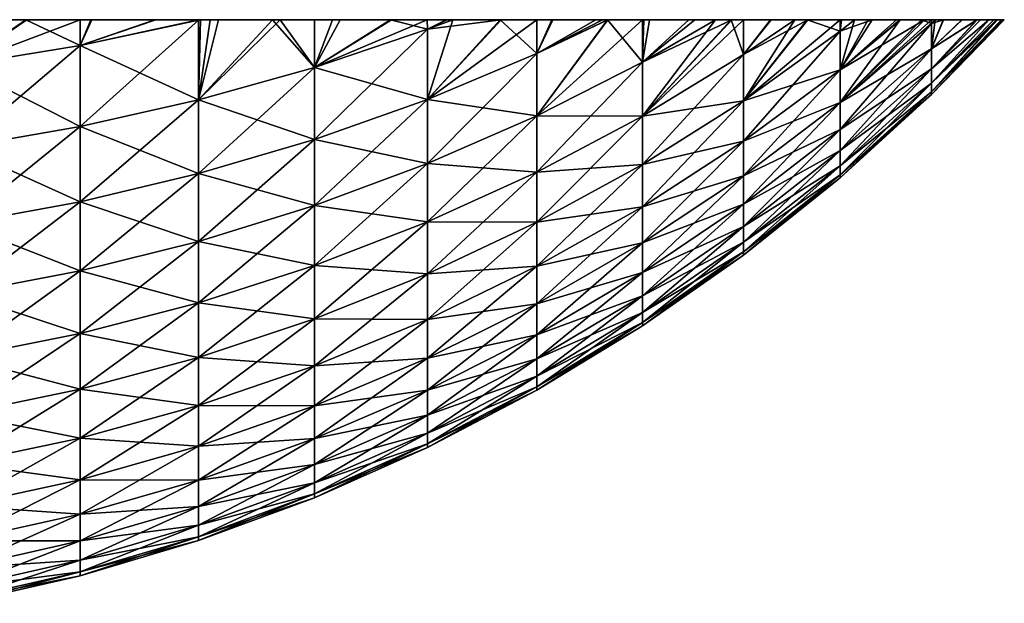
# Model space of a CAD drawing. Header units: inches. Extents: x 5 to 325, y 0 to 462.
# Tile 61 of 63: x 181 to 217, y 405 to 427. Entities that reach past the tile are written whole.
import ezdxf

# ---------------------------------------------------------------- set-up
doc = ezdxf.new("R2010")
doc.units = ezdxf.units.IN
doc.header["$MEASUREMENT"] = 0
doc.layers.get('0').update_dxf_attribs({"true_color": 0x99e4b8})

msp = doc.modelspace()

# ---------------------------------------------------------------- meshes
at = {"color": 183, "true_color": 0x8c58e1}
mesh = msp.add_polyface(dxfattribs=at)
corners = [(155.551, 424.786, 222.259), (153.521, 427, 224.025), (151.019, 425.311, 221.745), (160.12, 424.47, 222.568), (158.629, 427, 224.877), (156.057, 427, 224.512), (155.552, 427, 224.415), (158.285, 427, 120.625), (160.12, 424.47, 122.892), (155.731, 427, 121.003), (155.551, 424.786, 123.201), (155.551, 427, 121.039), (151.019, 427, 122.047), (153.183, 427, 121.511), (160.12, 421.362, 219.179), (155.551, 421.697, 218.891), (151.019, 422.255, 218.412), (160.12, 421.362, 126.282), (155.551, 421.697, 126.57), (151.019, 422.255, 127.048), (160.12, 418.479, 215.596), (155.551, 418.832, 215.33), (160.12, 418.479, 129.864), (155.551, 418.832, 130.13), (151.019, 419.419, 130.572), (160.12, 415.834, 211.835), (155.551, 416.203, 211.593), (151.019, 419.419, 214.888), (155.551, 416.203, 133.868), (151.019, 416.817, 134.271), (137.173, 427, 217.43), (137.841, 427, 217.819), (203.762, 427, 137.647), (141.711, 427, 219.925), (142.077, 427, 220.094), (118.309, 427, 148.17), (196.476, 427, 130.933), (195.77, 427, 130.423), (194.398, 427, 129.432), (192.243, 427, 128.03), (191.575, 427, 127.641), (190.012, 427, 126.73), (173.359, 427, 120.948), (170.787, 427, 120.583), (112.291, 427, 175.683), (112.305, 427, 175.859), (112.499, 427, 178.247), (112.786, 427, 180.497), (113.087, 427, 182.225), (113.227, 427, 183.023), (113.79, 427, 185.523), (114.476, 427, 187.994), (168.529, 427, 120.369), (165.967, 427, 120.245), (113.087, 427, 163.235), (112.779, 427, 165.007), (112.601, 427, 166.444), (112.463, 427, 167.558), (112.312, 427, 169.601), (112.272, 427, 170.133), (112.208, 427, 172.73), (112.209, 427, 173.113), (113.78, 427, 159.981), (113.218, 427, 162.481)]
mesh.append_faces([[corners[k] for k in face] for face in [(0, 1, 2, 0), (3, 4, 5, 3), (3, 5, 0, 3), (0, 5, 6, 0), (0, 6, 1, 0), (7, 8, 9, 7), (9, 8, 10, 9), (9, 10, 11, 9), (10, 12, 13, 10), (10, 13, 11, 10), (14, 3, 0, 14), (14, 0, 15, 14), (15, 0, 2, 15), (15, 2, 16, 15), (8, 17, 18, 8), (8, 18, 10, 8), (10, 18, 19, 10), (20, 14, 15, 20), (20, 15, 21, 20), (21, 15, 16, 21), (17, 22, 23, 17), (17, 23, 18, 17), (18, 23, 24, 18), (25, 20, 21, 25), (26, 21, 27, 26), (22, 28, 23, 22), (23, 28, 29, 23), (30, 31, 32, 30), (33, 34, 32, 33), (35, 36, 37, 35), (35, 37, 38, 35), (35, 39, 40, 35), (35, 40, 41, 35), (42, 43, 35, 42), (32, 44, 45, 32), (32, 45, 46, 32), (32, 47, 48, 32), (32, 48, 49, 32), (32, 50, 51, 32), (52, 53, 35, 52), (32, 54, 55, 32), (32, 56, 57, 32), (32, 57, 58, 32), (32, 59, 60, 32), (32, 60, 61, 32), (32, 62, 63, 32), (32, 63, 54, 32)]], dxfattribs={"vtx3": -1, "color": 183})
mesh = msp.add_polyface(dxfattribs=at)
corners = [(132.939, 427, 214.527), (132.701, 427, 214.337), (133.643, 426.643, 214.641), (133.643, 424.042, 211.408), (130.938, 427, 212.928), (129.576, 425.742, 210.128), (129.578, 427, 211.727), (129.015, 427, 211.23), (135.018, 427, 216.029), (133.646, 427, 215.038), (132.699, 427, 131.124), (132.904, 427, 130.96), (133.643, 426.643, 130.819), (133.646, 427, 130.423), (137.838, 425.23, 129.605), (130.904, 427, 132.561), (133.643, 424.042, 134.052), (129.578, 427, 133.733), (129.576, 425.742, 135.332), (128.983, 427, 134.26), (127.143, 427, 136.055), (137.838, 422.554, 212.529), (133.643, 421.655, 208.015), (129.576, 423.434, 206.847), (126.947, 427, 209.187), (133.643, 421.655, 137.446), (129.576, 423.434, 138.613), (126.937, 427, 136.276), (133.643, 419.491, 204.474), (129.576, 421.342, 203.424), (133.643, 419.491, 140.986), (129.576, 421.342, 142.037), (125.654, 423.417, 143.214), (129.576, 419.476, 199.872), (125.654, 423.417, 202.246), (129.576, 419.476, 145.588), (125.654, 421.622, 146.629), (112.499, 427, 178.247), (112.597, 427, 179.016), (203.762, 427, 137.647), (118.309, 427, 148.17), (151.019, 427, 122.047), (150.982, 427, 122.056), (146.546, 427, 123.482), (122.936, 427, 140.948), (122.334, 427, 141.735), (121.894, 427, 142.368), (120.871, 427, 143.842), (119.997, 427, 145.241), (148.523, 427, 122.787), (112.209, 427, 173.113), (112.291, 427, 175.683), (112.786, 427, 180.497), (125.655, 427, 137.655), (125.385, 427, 137.946), (123.712, 427, 139.934), (112.779, 427, 165.007), (112.601, 427, 166.444), (112.312, 427, 169.601), (112.272, 427, 170.133)]
mesh.append_faces([[corners[k] for k in face] for face in [(0, 1, 2, 0), (3, 4, 5, 3), (5, 4, 6, 5), (5, 6, 7, 5), (2, 8, 9, 2), (2, 9, 0, 2), (10, 11, 12, 10), (12, 11, 13, 12), (12, 13, 14, 12), (15, 16, 17, 15), (17, 16, 18, 17), (17, 18, 19, 17), (19, 18, 20, 19), (21, 2, 3, 21), (3, 2, 1, 3), (3, 1, 4, 3), (14, 16, 12, 14), (12, 16, 15, 12), (12, 15, 10, 12), (22, 3, 5, 22), (22, 5, 23, 22), (23, 5, 24, 23), (16, 25, 26, 16), (16, 26, 18, 16), (18, 26, 27, 18), (28, 22, 23, 28), (28, 23, 29, 28), (25, 30, 31, 25), (25, 31, 26, 25), (26, 31, 32, 26), (33, 29, 34, 33), (31, 35, 36, 31), (37, 38, 39, 37), (40, 41, 42, 40), (43, 44, 45, 43), (43, 46, 47, 43), (43, 47, 48, 43), (40, 49, 43, 40), (50, 51, 39, 50), (38, 52, 39, 38), (10, 15, 43, 10), (53, 54, 43, 53), (43, 54, 55, 43), (43, 55, 44, 43), (56, 57, 39, 56), (58, 59, 39, 58), (19, 20, 43, 19)]], dxfattribs={"vtx3": -1, "color": 183})
mesh = msp.add_polyface(dxfattribs=at)
corners = [(137.841, 427, 217.819), (137.173, 427, 217.43), (137.838, 425.23, 215.855), (135.018, 427, 216.029), (133.643, 426.643, 214.641), (139.404, 427, 218.73), (142.145, 424.025, 216.891), (139.115, 427, 126.891), (142.145, 424.025, 128.569), (137.838, 425.23, 129.605), (137.842, 427, 127.644), (136.879, 427, 128.213), (133.646, 427, 130.423), (134.982, 427, 129.456), (142.145, 421.284, 213.485), (137.838, 422.554, 212.529), (137.838, 422.554, 132.932), (133.643, 424.042, 134.052), (137.838, 420.097, 209.037), (133.643, 424.042, 211.408), (133.643, 421.655, 208.015), (142.145, 421.284, 131.976), (137.838, 420.097, 136.423), (133.643, 421.655, 137.446), (133.643, 419.491, 140.986), (118.309, 427, 148.17), (155.731, 427, 121.003), (155.551, 427, 121.039), (153.183, 427, 121.511), (132.904, 427, 130.96), (132.699, 427, 131.124), (146.546, 427, 123.482), (118.263, 427, 148.254), (203.762, 427, 137.647), (115.167, 427, 155.352), (114.917, 427, 156.118), (113.227, 427, 183.023), (113.79, 427, 185.523), (160.843, 427, 120.373), (160.12, 427, 120.444), (158.285, 427, 120.625), (130.904, 427, 132.561), (129.578, 427, 133.733), (128.983, 427, 134.26), (117.12, 427, 150.556), (116.088, 427, 152.923), (114.783, 427, 188.924), (114.917, 427, 189.329), (118.309, 427, 197.292), (118.283, 427, 197.246), (117.773, 427, 196.227), (119.536, 427, 199.484), (142.147, 427, 125.34), (142.094, 427, 125.365), (141.4, 427, 125.688), (127.143, 427, 136.055), (126.937, 427, 136.276), (125.655, 427, 137.655), (114.463, 427, 157.509), (113.78, 427, 159.981), (116.072, 427, 192.477), (116.213, 427, 192.843), (146.105, 427, 123.636), (143.731, 427, 124.603)]
mesh.append_faces([[corners[k] for k in face] for face in [(0, 1, 2, 0), (2, 1, 3, 2), (2, 3, 4, 2), (0, 2, 5, 0), (5, 2, 6, 5), (7, 8, 9, 7), (7, 9, 10, 7), (10, 9, 11, 10), (9, 12, 13, 9), (9, 13, 11, 9), (14, 2, 15, 14), (15, 2, 4, 15), (8, 16, 9, 8), (9, 16, 17, 9), (18, 15, 19, 18), (18, 19, 20, 18), (21, 22, 16, 21), (16, 22, 23, 16), (16, 23, 17, 16), (22, 24, 23, 22), (25, 26, 27, 25), (25, 27, 28, 25), (29, 30, 31, 29), (25, 32, 33, 25), (34, 35, 33, 34), (36, 37, 33, 36), (25, 38, 39, 25), (25, 39, 40, 25), (31, 41, 42, 31), (31, 42, 43, 31), (44, 45, 33, 44), (46, 47, 33, 46), (48, 33, 49, 48), (49, 33, 50, 49), (48, 51, 33, 48), (12, 52, 53, 12), (12, 53, 54, 12), (31, 55, 56, 31), (31, 56, 57, 31), (58, 59, 33, 58), (60, 61, 33, 60), (29, 31, 12, 29), (12, 31, 62, 12), (12, 62, 63, 12), (11, 13, 10, 11), (10, 13, 12, 10), (10, 12, 7, 10), (7, 12, 54, 7)]], dxfattribs={"vtx3": -1, "color": 183})
mesh = msp.add_polyface(dxfattribs=at)
corners = [(160.887, 427, 225.091), (160.12, 427, 225.018), (160.12, 424.47, 222.568), (158.629, 427, 224.877), (163.449, 427, 225.215), (164.708, 424.365, 222.671), (164.708, 427, 225.215), (166.011, 427, 225.214), (165.967, 427, 120.245), (164.708, 424.365, 122.789), (164.708, 427, 120.246), (158.285, 427, 120.625), (160.12, 427, 120.444), (160.12, 424.47, 122.892), (160.843, 427, 120.373), (163.404, 427, 120.246), (164.708, 421.25, 219.275), (160.12, 421.362, 219.179), (164.708, 421.25, 126.186), (160.12, 421.362, 126.282), (164.708, 418.362, 215.685), (160.12, 418.479, 215.596), (164.708, 418.362, 129.776), (160.12, 418.479, 129.864), (164.708, 415.71, 211.916), (164.708, 415.71, 133.544), (160.12, 415.834, 133.625), (155.551, 416.203, 133.868), (118.309, 427, 148.17), (203.762, 427, 137.647), (202.469, 427, 136.273), (127.385, 427, 209.653), (129.015, 427, 211.23), (143.771, 427, 220.875), (146.147, 427, 221.84), (202.031, 427, 135.808), (200.401, 427, 134.23), (199.838, 427, 133.733), (118.263, 427, 148.254), (117.778, 427, 149.231), (117.12, 427, 150.556), (114.917, 427, 156.118), (114.78, 427, 156.538), (114.463, 427, 157.509), (114.476, 427, 187.994), (114.783, 427, 188.924), (122.36, 427, 203.76), (122.941, 427, 204.514), (123.929, 427, 205.796), (148.565, 427, 222.687), (151.024, 427, 223.415), (178.392, 427, 122.045), (175.894, 427, 121.436), (116.088, 427, 152.923), (116.064, 427, 152.986), (115.167, 427, 155.352), (114.917, 427, 189.329), (115.283, 427, 190.434), (116.072, 427, 192.477), (119.536, 427, 199.484), (119.996, 427, 200.219), (120.895, 427, 201.656), (125.604, 427, 207.761), (125.654, 427, 207.814), (126.947, 427, 209.187), (116.213, 427, 192.843), (117.268, 427, 195.217), (117.773, 427, 196.227)]
mesh.append_faces([[corners[k] for k in face] for face in [(0, 1, 2, 0), (1, 3, 2, 1), (0, 2, 4, 0), (4, 2, 5, 4), (4, 5, 6, 4), (5, 7, 6, 5), (8, 9, 10, 8), (11, 12, 13, 11), (13, 12, 14, 13), (13, 14, 9, 13), (9, 14, 15, 9), (9, 15, 10, 9), (16, 5, 2, 16), (16, 2, 17, 16), (9, 18, 19, 9), (9, 19, 13, 9), (20, 16, 17, 20), (20, 17, 21, 20), (18, 22, 23, 18), (18, 23, 19, 18), (24, 20, 21, 24), (22, 25, 26, 22), (22, 26, 23, 22), (23, 26, 27, 23), (28, 29, 30, 28), (29, 31, 32, 29), (33, 34, 29, 33), (28, 35, 36, 28), (28, 36, 37, 28), (29, 38, 39, 29), (29, 39, 40, 29), (29, 41, 42, 29), (29, 42, 43, 29), (29, 44, 45, 29), (29, 46, 47, 29), (29, 47, 48, 29), (49, 50, 29, 49), (51, 52, 28, 51), (29, 53, 54, 29), (29, 54, 55, 29), (29, 56, 57, 29), (29, 57, 58, 29), (29, 59, 60, 29), (29, 60, 61, 29), (29, 62, 63, 29), (29, 63, 64, 29), (29, 65, 66, 29), (29, 66, 67, 29)]], dxfattribs={"vtx3": -1, "color": 183})
mesh = msp.add_polyface(dxfattribs=at)
corners = [(142.147, 427, 125.34), (142.148, 426.986, 125.355), (142.094, 427, 125.365), (142.077, 427, 220.094), (142.145, 426.979, 220.113), (142.146, 427, 220.126), (139.404, 427, 218.73), (142.145, 424.025, 216.891), (141.711, 427, 219.925), (143.771, 427, 220.875), (146.545, 426.043, 221.029), (146.147, 427, 221.84), (146.545, 426.043, 124.431), (143.731, 427, 124.603), (141.4, 427, 125.688), (142.145, 424.025, 128.569), (139.115, 427, 126.891), (146.545, 423.031, 217.744), (146.545, 423.031, 127.716), (146.545, 420.238, 214.272), (142.145, 421.284, 213.485), (137.838, 425.23, 215.855), (146.545, 420.238, 131.188), (142.145, 421.284, 131.976), (137.838, 422.554, 132.932), (146.545, 417.674, 210.627), (142.145, 418.768, 209.909), (137.838, 422.554, 212.529), (146.545, 417.674, 134.833), (142.145, 418.768, 135.551), (137.838, 420.097, 136.423), (146.545, 415.35, 206.825), (142.145, 416.489, 206.178), (137.838, 420.097, 209.037), (142.145, 416.489, 139.282), (137.838, 417.871, 140.066), (142.145, 414.454, 202.309), (137.838, 417.871, 205.394), (146.545, 415.35, 138.635), (142.145, 414.454, 143.152), (137.838, 415.884, 143.846), (120.895, 427, 201.656), (121.895, 427, 203.092), (203.762, 427, 137.647), (153.183, 427, 121.511), (151.019, 427, 122.047), (118.309, 427, 148.17), (170.787, 427, 120.583), (169.295, 427, 120.442), (168.529, 427, 120.369), (150.982, 427, 122.056), (148.523, 427, 122.787), (122.36, 427, 203.76), (165.967, 427, 120.245), (164.708, 427, 120.246), (163.404, 427, 120.246), (123.929, 427, 205.796), (125.604, 427, 207.761), (133.646, 427, 130.423)]
mesh.append_faces([[corners[k] for k in face] for face in [(0, 1, 2, 0), (3, 4, 5, 3), (6, 7, 8, 6), (5, 4, 9, 5), (9, 4, 10, 9), (9, 10, 11, 9), (1, 0, 12, 1), (12, 0, 13, 12), (14, 15, 16, 14), (17, 10, 4, 17), (17, 4, 7, 17), (7, 4, 3, 7), (7, 3, 8, 7), (12, 18, 15, 12), (12, 15, 1, 12), (1, 15, 14, 1), (1, 14, 2, 1), (19, 17, 7, 19), (19, 7, 20, 19), (20, 7, 21, 20), (18, 22, 23, 18), (18, 23, 15, 18), (15, 23, 24, 15), (25, 19, 20, 25), (25, 20, 26, 25), (26, 20, 27, 26), (22, 28, 29, 22), (22, 29, 23, 22), (23, 29, 30, 23), (31, 25, 26, 31), (31, 26, 32, 31), (32, 26, 33, 32), (28, 34, 29, 28), (29, 34, 35, 29), (36, 32, 37, 36), (38, 39, 34, 38), (34, 39, 40, 34), (41, 42, 43, 41), (44, 45, 46, 44), (46, 47, 48, 46), (46, 48, 49, 46), (50, 51, 46, 50), (42, 52, 43, 42), (46, 53, 54, 46), (46, 54, 55, 46), (56, 57, 43, 56), (13, 0, 58, 13)]], dxfattribs={"vtx3": -1, "color": 183})
mesh = msp.add_polyface(dxfattribs=at)
corners = [(146.105, 427, 123.636), (146.546, 427, 123.482), (146.545, 426.043, 124.431), (150.982, 427, 122.056), (151.019, 427, 122.047), (151.019, 425.311, 123.715), (151.019, 425.311, 221.745), (148.565, 427, 222.687), (146.545, 426.043, 221.029), (146.546, 427, 221.979), (146.147, 427, 221.84), (153.521, 427, 224.025), (151.024, 427, 223.415), (155.551, 424.786, 123.201), (148.523, 427, 122.787), (143.731, 427, 124.603), (151.019, 422.255, 218.412), (146.545, 423.031, 217.744), (151.019, 422.255, 127.048), (146.545, 423.031, 127.716), (155.551, 418.832, 215.33), (151.019, 419.419, 214.888), (146.545, 420.238, 214.272), (155.551, 421.697, 126.57), (151.019, 419.419, 130.572), (146.545, 420.238, 131.188), (155.551, 416.203, 211.593), (151.019, 416.817, 211.189), (146.545, 417.674, 210.627), (155.551, 418.832, 130.13), (151.019, 416.817, 134.271), (146.545, 417.674, 134.833), (155.551, 413.82, 207.693), (151.019, 414.459, 207.33), (146.545, 415.35, 206.825), (155.551, 416.203, 133.868), (151.019, 414.459, 138.13), (146.545, 415.35, 138.635), (142.145, 416.489, 139.282), (146.545, 413.276, 202.88), (142.145, 416.489, 206.178), (146.545, 413.276, 142.58), (142.145, 414.454, 143.152), (126.947, 427, 209.187), (127.385, 427, 209.653), (203.762, 427, 137.647), (129.015, 427, 211.23), (129.578, 427, 211.727), (132.701, 427, 214.337), (132.939, 427, 214.527), (118.309, 427, 148.17), (182.87, 427, 123.481), (180.85, 427, 122.773), (178.392, 427, 122.045), (158.285, 427, 120.625), (155.731, 427, 121.003), (175.894, 427, 121.436), (173.864, 427, 121.045), (173.359, 427, 120.948), (163.404, 427, 120.246), (160.843, 427, 120.373)]
mesh.append_faces([[corners[k] for k in face] for face in [(0, 1, 2, 0), (3, 4, 5, 3), (6, 7, 8, 6), (8, 7, 9, 8), (8, 9, 10, 8), (6, 11, 12, 6), (6, 12, 7, 6), (5, 4, 13, 5), (2, 1, 5, 2), (5, 1, 14, 5), (5, 14, 3, 5), (2, 15, 0, 2), (16, 6, 8, 16), (16, 8, 17, 16), (13, 18, 5, 13), (5, 18, 19, 5), (5, 19, 2, 5), (20, 16, 21, 20), (21, 16, 17, 21), (21, 17, 22, 21), (23, 24, 18, 23), (18, 24, 25, 18), (18, 25, 19, 18), (26, 21, 27, 26), (27, 21, 22, 27), (27, 22, 28, 27), (29, 30, 24, 29), (24, 30, 31, 24), (24, 31, 25, 24), (32, 27, 33, 32), (33, 27, 28, 33), (33, 28, 34, 33), (35, 36, 30, 35), (30, 36, 37, 30), (30, 37, 31, 30), (31, 37, 38, 31), (39, 34, 40, 39), (36, 41, 37, 36), (37, 41, 42, 37), (43, 44, 45, 43), (46, 47, 45, 46), (48, 49, 45, 48), (50, 51, 52, 50), (50, 52, 53, 50), (54, 55, 50, 54), (50, 56, 57, 50), (50, 57, 58, 50), (59, 60, 50, 59)]], dxfattribs={"vtx3": -1, "color": 183})
mesh = msp.add_polyface(dxfattribs=at)
corners = [(168.529, 427, 120.369), (169.295, 427, 120.442), (169.296, 424.47, 122.892), (178.434, 427, 223.404), (178.396, 427, 223.413), (178.396, 425.311, 221.745), (171.131, 427, 224.836), (169.295, 427, 225.017), (169.296, 424.47, 222.568), (168.572, 427, 225.088), (164.708, 424.365, 222.671), (166.011, 427, 225.214), (173.685, 427, 224.457), (173.865, 424.786, 222.259), (173.865, 427, 224.421), (176.233, 427, 223.95), (173.865, 424.786, 123.201), (175.894, 427, 121.436), (178.397, 425.311, 123.715), (178.392, 427, 122.045), (170.787, 427, 120.583), (173.359, 427, 120.948), (173.864, 427, 121.045), (165.967, 427, 120.245), (164.708, 424.365, 122.789), (178.397, 422.255, 218.412), (173.865, 421.697, 126.57), (169.296, 421.362, 126.282), (190.012, 427, 126.73), (187.705, 427, 125.535), (118.309, 427, 148.17), (203.762, 427, 137.647), (135.018, 427, 216.029), (137.173, 427, 217.43), (137.841, 427, 217.819), (139.404, 427, 218.73), (141.711, 427, 219.925), (129.578, 427, 211.727), (130.938, 427, 212.928), (132.701, 427, 214.337), (132.939, 427, 214.527), (133.646, 427, 215.038), (142.077, 427, 220.094), (142.146, 427, 220.126), (143.771, 427, 220.875), (196.715, 427, 131.124), (198.478, 427, 132.533), (196.476, 427, 130.933), (187.269, 427, 125.334), (183.269, 427, 123.621), (187.338, 427, 125.366), (146.147, 427, 221.84), (146.546, 427, 221.979), (148.565, 427, 222.687), (194.398, 427, 129.432), (192.243, 427, 128.03), (182.87, 427, 123.481), (151.024, 427, 223.415), (153.521, 427, 224.025), (155.552, 427, 224.415), (156.057, 427, 224.512), (160.887, 427, 225.091), (163.449, 427, 225.215)]
mesh.append_faces([[corners[k] for k in face] for face in [(0, 1, 2, 0), (3, 4, 5, 3), (6, 7, 8, 6), (8, 7, 9, 8), (8, 9, 10, 8), (10, 9, 11, 10), (6, 8, 12, 6), (12, 8, 13, 12), (12, 13, 14, 12), (5, 4, 13, 5), (13, 4, 15, 13), (13, 15, 14, 13), (16, 17, 18, 16), (18, 17, 19, 18), (1, 20, 2, 1), (2, 20, 21, 2), (2, 21, 16, 2), (16, 21, 22, 16), (16, 22, 17, 16), (0, 2, 23, 0), (23, 2, 24, 23), (25, 5, 13, 25), (18, 26, 16, 18), (16, 27, 2, 16), (28, 29, 30, 28), (31, 32, 33, 31), (31, 34, 35, 31), (31, 35, 36, 31), (31, 37, 38, 31), (31, 38, 39, 31), (31, 40, 41, 31), (31, 41, 32, 31), (31, 42, 43, 31), (31, 43, 44, 31), (45, 30, 46, 45), (45, 47, 30, 45), (48, 49, 30, 48), (48, 30, 50, 48), (50, 30, 29, 50), (31, 51, 52, 31), (31, 52, 53, 31), (11, 9, 31, 11), (54, 55, 30, 54), (49, 56, 30, 49), (31, 57, 58, 31), (59, 60, 31, 59), (61, 62, 31, 61)]], dxfattribs={"vtx3": -1, "color": 183})
mesh = msp.add_polyface(dxfattribs=at)
corners = [(183.31, 427, 221.824), (182.87, 427, 221.979), (182.871, 426.043, 221.029), (178.396, 425.311, 221.745), (180.893, 427, 222.673), (178.434, 427, 223.404), (187.268, 427, 220.12), (185.685, 427, 220.857), (185.645, 427, 124.586), (187.271, 426.979, 125.347), (182.871, 426.043, 124.431), (183.269, 427, 123.621), (178.397, 425.311, 123.715), (180.85, 427, 122.773), (182.87, 427, 123.481), (178.392, 427, 122.045), (187.271, 424.025, 216.891), (182.871, 423.031, 217.744), (178.397, 422.255, 218.412), (182.871, 423.031, 127.716), (178.397, 422.255, 127.048), (187.271, 421.284, 213.485), (182.871, 420.238, 214.272), (178.397, 419.419, 214.888), (187.271, 424.025, 128.569), (182.871, 420.238, 131.188), (178.397, 419.419, 130.572), (187.271, 418.768, 209.909), (182.871, 417.674, 210.627), (178.397, 416.817, 211.189), (187.271, 421.284, 131.976), (182.871, 417.674, 134.833), (178.397, 416.817, 134.271), (187.271, 416.489, 206.178), (182.871, 415.35, 206.825), (187.271, 418.768, 135.551), (182.871, 415.35, 138.635), (178.397, 414.459, 138.13), (173.865, 427, 224.421), (203.762, 427, 137.647), (173.685, 427, 224.457), (171.131, 427, 224.836), (176.233, 427, 223.95), (198.478, 427, 132.533), (118.309, 427, 148.17), (199.838, 427, 133.733), (160.12, 427, 225.018), (160.887, 427, 225.091), (202.469, 427, 136.273), (202.031, 427, 135.808), (153.521, 427, 224.025), (155.552, 427, 224.415), (156.057, 427, 224.512), (158.629, 427, 224.877), (163.449, 427, 225.215), (164.708, 427, 225.215), (166.011, 427, 225.214)]
mesh.append_faces([[corners[k] for k in face] for face in [(0, 1, 2, 0), (2, 1, 3, 2), (3, 1, 4, 3), (3, 4, 5, 3), (2, 6, 7, 2), (2, 7, 0, 2), (8, 9, 10, 8), (8, 10, 11, 8), (12, 13, 10, 12), (10, 13, 14, 10), (10, 14, 11, 10), (12, 15, 13, 12), (16, 2, 17, 16), (17, 2, 3, 17), (17, 3, 18, 17), (9, 19, 10, 9), (10, 19, 20, 10), (10, 20, 12, 10), (21, 17, 22, 21), (22, 17, 18, 22), (22, 18, 23, 22), (24, 25, 19, 24), (19, 25, 26, 19), (19, 26, 20, 19), (27, 22, 28, 27), (28, 22, 23, 28), (28, 23, 29, 28), (30, 31, 25, 30), (25, 31, 32, 25), (25, 32, 26, 25), (33, 28, 34, 33), (34, 28, 29, 34), (35, 36, 31, 35), (31, 36, 37, 31), (31, 37, 32, 31), (38, 39, 40, 38), (40, 39, 41, 40), (38, 42, 39, 38), (5, 4, 39, 5), (43, 44, 45, 43), (39, 46, 47, 39), (48, 49, 44, 48), (39, 50, 51, 39), (39, 52, 53, 39), (39, 53, 46, 39), (39, 54, 55, 39), (39, 55, 56, 39)]], dxfattribs={"vtx3": -1, "color": 183})
mesh = msp.add_polyface(dxfattribs=at)
corners = [(187.338, 427, 125.366), (187.271, 426.979, 125.347), (187.269, 427, 125.334), (188.016, 427, 219.773), (187.322, 427, 220.095), (187.268, 426.986, 220.105), (187.268, 427, 220.12), (182.871, 426.043, 221.029), (187.271, 424.025, 216.891), (190.3, 427, 218.57), (191.578, 425.23, 215.855), (191.574, 427, 217.817), (192.537, 427, 217.248), (194.434, 427, 216.004), (194.398, 427, 129.432), (191.578, 425.23, 129.605), (192.243, 427, 128.03), (187.705, 427, 125.535), (187.271, 424.025, 128.569), (190.012, 427, 126.73), (191.575, 427, 127.641), (185.645, 427, 124.586), (182.871, 423.031, 127.716), (191.578, 422.554, 212.529), (187.271, 421.284, 213.485), (182.871, 423.031, 217.744), (191.578, 422.554, 132.932), (187.271, 421.284, 131.976), (182.871, 420.238, 131.188), (191.578, 420.097, 209.037), (187.271, 418.768, 209.909), (182.871, 420.238, 214.272), (191.578, 420.097, 136.423), (187.271, 418.768, 135.551), (182.871, 417.674, 134.833), (191.578, 417.871, 205.394), (187.271, 416.489, 206.178), (182.871, 417.674, 210.627), (191.578, 417.871, 140.066), (187.271, 416.489, 139.282), (182.871, 415.35, 138.635), (191.578, 415.884, 201.615), (191.578, 415.884, 143.846), (187.271, 414.454, 143.152), (203.762, 427, 137.647), (176.233, 427, 223.95), (178.396, 427, 223.413), (178.434, 427, 223.404), (180.893, 427, 222.673), (182.87, 427, 221.979), (183.31, 427, 221.824), (185.685, 427, 220.857), (183.269, 427, 123.621), (168.572, 427, 225.088), (169.295, 427, 225.017), (171.131, 427, 224.836)]
mesh.append_faces([[corners[k] for k in face] for face in [(0, 1, 2, 0), (3, 4, 5, 3), (5, 4, 6, 5), (5, 6, 7, 5), (3, 8, 9, 3), (9, 8, 10, 9), (9, 10, 11, 9), (11, 10, 12, 11), (10, 13, 12, 10), (14, 15, 16, 14), (0, 17, 18, 0), (18, 17, 19, 18), (18, 19, 15, 18), (15, 19, 20, 15), (15, 20, 16, 15), (2, 1, 21, 2), (3, 5, 8, 3), (8, 5, 7, 8), (0, 18, 1, 0), (1, 18, 22, 1), (23, 10, 8, 23), (23, 8, 24, 23), (24, 8, 25, 24), (15, 26, 27, 15), (15, 27, 18, 15), (18, 27, 28, 18), (29, 23, 24, 29), (29, 24, 30, 29), (30, 24, 31, 30), (26, 32, 33, 26), (26, 33, 27, 26), (27, 33, 34, 27), (35, 29, 30, 35), (35, 30, 36, 35), (36, 30, 37, 36), (32, 38, 39, 32), (32, 39, 33, 32), (33, 39, 40, 33), (41, 35, 36, 41), (38, 42, 43, 38), (38, 43, 39, 38), (44, 45, 46, 44), (44, 46, 47, 44), (44, 48, 49, 44), (50, 51, 44, 50), (21, 52, 2, 21), (44, 53, 54, 44), (44, 54, 55, 44)]], dxfattribs={"vtx3": -1, "color": 183})
mesh = msp.add_polyface(dxfattribs=at)
corners = [(198.512, 427, 212.899), (196.717, 427, 214.336), (195.773, 426.643, 214.641), (196.512, 427, 214.5), (195.77, 427, 215.037), (191.578, 425.23, 215.855), (194.434, 427, 216.004), (199.84, 425.742, 210.128), (199.838, 427, 211.727), (195.773, 424.042, 211.408), (199.838, 427, 133.733), (200.401, 427, 134.23), (199.84, 425.742, 135.332), (198.478, 427, 132.533), (195.773, 424.042, 134.052), (196.715, 427, 131.124), (195.773, 426.643, 130.819), (196.476, 427, 130.933), (195.77, 427, 130.423), (194.398, 427, 129.432), (191.578, 425.23, 129.605), (191.578, 422.554, 212.529), (191.578, 422.554, 132.932), (199.84, 423.434, 206.847), (195.773, 421.655, 208.015), (191.578, 420.097, 209.037), (199.84, 423.434, 138.613), (195.773, 421.655, 137.446), (191.578, 420.097, 136.423), (199.84, 421.342, 203.424), (195.773, 419.491, 204.474), (199.84, 421.342, 142.037), (195.773, 419.491, 140.986), (191.578, 417.871, 140.066), (187.322, 427, 220.095), (205.486, 427, 139.664), (203.811, 427, 137.699), (203.762, 427, 137.647), (208.521, 427, 143.805), (207.521, 427, 142.368), (207.056, 427, 141.7), (182.87, 427, 221.979), (183.31, 427, 221.824), (185.685, 427, 220.857), (187.268, 427, 220.12), (190.3, 427, 218.57), (191.574, 427, 217.817), (211.106, 427, 148.168), (188.016, 427, 219.773), (192.537, 427, 217.248)]
mesh.append_faces([[corners[k] for k in face] for face in [(0, 1, 2, 0), (1, 3, 2, 1), (2, 3, 4, 2), (2, 4, 5, 2), (5, 4, 6, 5), (7, 8, 9, 7), (9, 8, 0, 9), (10, 11, 12, 10), (10, 12, 13, 10), (13, 12, 14, 13), (13, 14, 15, 13), (15, 16, 17, 15), (17, 16, 18, 17), (18, 16, 19, 18), (19, 16, 20, 19), (0, 2, 9, 0), (9, 2, 5, 9), (9, 5, 21, 9), (15, 14, 16, 15), (16, 14, 22, 16), (16, 22, 20, 16), (23, 7, 9, 23), (23, 9, 24, 23), (24, 9, 21, 24), (24, 21, 25, 24), (12, 26, 27, 12), (12, 27, 14, 12), (14, 27, 28, 14), (14, 28, 22, 14), (29, 23, 24, 29), (29, 24, 30, 29), (30, 24, 25, 30), (26, 31, 32, 26), (26, 32, 27, 26), (27, 32, 33, 27), (27, 33, 28, 27), (34, 35, 36, 34), (34, 36, 37, 34), (34, 38, 39, 34), (34, 39, 40, 34), (37, 41, 42, 37), (37, 43, 44, 37), (37, 44, 34, 37), (45, 46, 47, 45), (3, 47, 4, 3), (47, 34, 48, 47), (46, 49, 47, 46)]], dxfattribs={"vtx3": -1, "color": 183})
mesh = msp.add_polyface(dxfattribs=at)
corners = [(202.479, 427, 209.184), (202.273, 427, 209.406), (199.84, 425.742, 210.128), (200.433, 427, 211.201), (199.838, 427, 211.727), (203.762, 425.428, 205.538), (206.479, 427, 204.513), (205.704, 427, 205.527), (199.84, 423.434, 206.847), (203.761, 427, 207.805), (204.031, 427, 207.514), (203.762, 427, 137.647), (203.811, 427, 137.699), (203.762, 425.428, 139.922), (205.486, 427, 139.664), (206.475, 427, 140.947), (199.84, 425.742, 135.332), (200.401, 427, 134.23), (202.031, 427, 135.808), (202.469, 427, 136.273), (199.84, 423.434, 138.613), (207.082, 427, 203.725), (203.762, 423.417, 202.246), (199.84, 421.342, 203.424), (203.762, 423.417, 143.214), (199.84, 421.342, 142.037), (207.523, 423.99, 197.682), (203.762, 421.622, 198.831), (199.84, 419.476, 199.872), (207.523, 425.706, 144.514), (203.762, 421.622, 146.629), (199.84, 419.476, 145.588), (207.523, 422.488, 194.314), (203.762, 420.051, 195.308), (207.523, 421.206, 190.855), (203.762, 418.71, 191.69), (207.523, 422.488, 151.147), (203.762, 418.71, 153.77), (203.762, 420.051, 150.153), (207.523, 423.99, 147.778), (199.84, 417.842, 149.252), (207.056, 427, 141.7), (187.322, 427, 220.095), (209.88, 427, 145.977), (209.42, 427, 145.241), (208.521, 427, 143.805), (196.717, 427, 214.336), (211.106, 427, 148.168), (196.512, 427, 214.5), (188.016, 427, 219.773), (190.3, 427, 218.57), (192.537, 427, 217.248), (194.434, 427, 216.004), (195.77, 427, 215.037), (198.512, 427, 212.899)]
mesh.append_faces([[corners[k] for k in face] for face in [(0, 1, 2, 0), (2, 1, 3, 2), (2, 3, 4, 2), (5, 6, 7, 5), (0, 8, 9, 0), (9, 8, 5, 9), (9, 5, 10, 9), (10, 5, 7, 10), (11, 12, 13, 11), (13, 12, 14, 13), (13, 14, 15, 13), (16, 17, 18, 16), (16, 18, 19, 16), (0, 2, 8, 0), (11, 13, 19, 11), (19, 13, 20, 19), (19, 20, 16, 19), (21, 5, 22, 21), (22, 5, 8, 22), (22, 8, 23, 22), (15, 24, 13, 15), (13, 24, 25, 13), (13, 25, 20, 13), (26, 22, 27, 26), (27, 22, 23, 27), (27, 23, 28, 27), (29, 30, 24, 29), (24, 30, 31, 24), (24, 31, 25, 24), (32, 27, 33, 32), (33, 27, 28, 33), (34, 33, 35, 34), (36, 37, 38, 36), (39, 38, 30, 39), (30, 38, 40, 30), (41, 15, 42, 41), (43, 44, 42, 43), (15, 14, 42, 15), (44, 45, 42, 44), (46, 47, 48, 46), (43, 42, 47, 43), (47, 49, 50, 47), (47, 51, 52, 47), (47, 52, 53, 47), (46, 54, 47, 46), (47, 54, 4, 47), (47, 4, 3, 47), (3, 1, 47, 3)]], dxfattribs={"vtx3": -1, "color": 183})
mesh = msp.add_polyface(dxfattribs=at)
corners = [(212.295, 427, 194.904), (211.638, 427, 196.229), (211.107, 426.571, 196.43), (209.902, 427, 199.445), (209.419, 427, 200.219), (207.523, 425.706, 200.947), (207.082, 427, 203.725), (206.479, 427, 204.513), (203.762, 425.428, 205.538), (203.762, 423.417, 202.246), (207.521, 427, 203.093), (208.545, 427, 201.618), (207.523, 423.99, 197.682), (211.106, 427, 197.29), (211.153, 427, 197.207), (211.107, 425.144, 193.231), (213.328, 427, 192.537), (211.642, 427, 149.233), (212.148, 427, 150.243), (211.107, 425.144, 152.23), (213.203, 427, 152.617), (213.344, 427, 152.983), (211.107, 426.571, 149.03), (211.133, 427, 148.215), (211.106, 427, 148.168), (209.88, 427, 145.977), (207.523, 423.99, 147.778), (209.42, 427, 145.241), (207.523, 425.706, 144.514), (208.521, 427, 143.805), (207.521, 427, 142.368), (207.056, 427, 141.7), (203.762, 423.417, 143.214), (206.475, 427, 140.947), (207.523, 422.488, 151.147), (202.273, 427, 209.406), (202.479, 427, 209.184), (203.761, 427, 207.805), (204.031, 427, 207.514), (205.704, 427, 205.527)]
mesh.append_faces([[corners[k] for k in face] for face in [(0, 1, 2, 0), (3, 4, 5, 3), (6, 7, 8, 6), (6, 9, 10, 6), (10, 9, 5, 10), (10, 5, 11, 10), (11, 5, 4, 11), (3, 12, 13, 3), (13, 12, 2, 13), (13, 2, 14, 13), (14, 2, 1, 14), (15, 16, 0, 15), (17, 18, 19, 17), (19, 18, 20, 19), (19, 20, 21, 19), (17, 22, 23, 17), (23, 22, 24, 23), (24, 22, 25, 24), (25, 22, 26, 25), (25, 26, 27, 25), (27, 28, 29, 27), (29, 28, 30, 29), (30, 28, 31, 30), (31, 28, 32, 31), (31, 32, 33, 31), (3, 5, 12, 3), (12, 5, 9, 12), (27, 26, 28, 27), (0, 2, 15, 0), (15, 2, 12, 15), (17, 19, 22, 17), (22, 19, 34, 22), (22, 34, 26, 22), (11, 4, 24, 11), (24, 4, 3, 24), (24, 3, 13, 24), (13, 14, 24, 13), (24, 14, 1, 24), (24, 1, 0, 24), (7, 6, 24, 7), (24, 6, 10, 24), (24, 10, 11, 24), (24, 35, 36, 24), (24, 36, 37, 24), (37, 38, 24, 37), (24, 38, 39, 24), (24, 39, 7, 24)]], dxfattribs={"vtx3": -1, "color": 183})
mesh = msp.add_polyface(dxfattribs=at)
corners = [(214.633, 427, 156.537), (214.499, 426.86, 156.495), (214.498, 427, 156.132), (214.248, 427, 190.108), (213.352, 427, 192.475), (211.107, 425.144, 193.231), (213.328, 427, 192.537), (214.499, 426.86, 188.965), (214.636, 427, 188.923), (214.499, 427, 189.342), (211.107, 423.927, 189.946), (214.133, 427, 155.026), (211.107, 423.927, 155.514), (213.344, 427, 152.983), (211.107, 425.144, 152.23), (214.499, 425.914, 185.8), (211.107, 422.924, 186.59), (214.499, 425.175, 182.58), (211.107, 422.139, 183.175), (214.499, 424.644, 179.32), (211.107, 421.577, 179.718), (214.499, 424.325, 176.032), (211.107, 421.238, 176.231), (214.499, 424.218, 172.73), (211.107, 421.125, 172.73), (214.499, 424.325, 169.428), (211.107, 421.238, 169.229), (214.499, 424.644, 166.14), (211.107, 421.577, 165.742), (214.499, 425.175, 162.88), (211.107, 422.139, 162.285), (214.499, 425.914, 159.66), (211.107, 422.924, 158.871), (211.642, 427, 149.233), (211.133, 427, 148.215), (217.104, 427, 175.86), (211.106, 427, 148.168), (212.295, 427, 194.904), (214.953, 427, 187.952), (216.637, 427, 180.453), (216.815, 427, 179.016), (216.953, 427, 177.902), (213.203, 427, 152.617), (212.148, 427, 150.243), (215.636, 427, 185.48), (216.198, 427, 182.98), (216.329, 427, 182.225)]
mesh.append_faces([[corners[k] for k in face] for face in [(0, 1, 2, 0), (3, 4, 5, 3), (5, 4, 6, 5), (7, 8, 9, 7), (7, 9, 10, 7), (10, 9, 3, 10), (2, 1, 11, 2), (11, 1, 12, 11), (11, 12, 13, 11), (3, 5, 10, 3), (13, 12, 14, 13), (15, 7, 10, 15), (15, 10, 16, 15), (17, 15, 16, 17), (17, 16, 18, 17), (19, 17, 18, 19), (19, 18, 20, 19), (21, 19, 20, 21), (21, 20, 22, 21), (23, 21, 22, 23), (23, 22, 24, 23), (25, 23, 24, 25), (25, 24, 26, 25), (27, 25, 26, 27), (27, 26, 28, 27), (29, 27, 28, 29), (29, 28, 30, 29), (31, 29, 30, 31), (31, 30, 32, 31), (1, 31, 32, 1), (1, 32, 12, 1), (33, 34, 35, 33), (35, 34, 36, 35), (37, 6, 36, 37), (36, 6, 4, 36), (36, 4, 3, 36), (3, 9, 36, 3), (36, 9, 8, 36), (36, 8, 38, 36), (36, 39, 40, 36), (36, 40, 41, 36), (13, 42, 35, 13), (35, 43, 33, 35), (38, 44, 36, 38), (36, 44, 45, 36), (36, 45, 46, 36), (11, 13, 2, 11)]], dxfattribs={"vtx3": -1, "color": 183})
mesh = msp.add_polyface(dxfattribs=at)
corners = [(214.953, 427, 187.952), (214.636, 427, 188.923), (214.499, 426.86, 188.965), (216.198, 427, 182.98), (215.636, 427, 185.48), (214.499, 425.914, 185.8), (216.637, 427, 180.453), (216.329, 427, 182.225), (214.499, 425.175, 182.58), (216.953, 427, 177.902), (216.815, 427, 179.016), (214.499, 424.644, 179.32), (217.144, 427, 175.327), (217.104, 427, 175.86), (214.499, 424.325, 176.032), (217.125, 427, 169.777), (217.207, 427, 172.347), (214.499, 424.218, 172.73), (217.208, 427, 172.73), (216.917, 427, 167.214), (217.111, 427, 169.601), (214.499, 424.325, 169.428), (216.63, 427, 164.964), (216.819, 427, 166.445), (214.499, 424.644, 166.14), (216.189, 427, 162.437), (216.328, 427, 163.235), (214.499, 425.175, 162.88), (214.633, 427, 156.537), (214.94, 427, 157.467), (214.499, 425.914, 159.66), (215.625, 427, 159.937), (214.499, 426.86, 156.495), (211.106, 427, 148.168), (213.203, 427, 152.617), (212.148, 427, 150.243), (214.498, 427, 156.132), (213.344, 427, 152.983)]
mesh.append_faces([[corners[k] for k in face] for face in [(0, 1, 2, 0), (3, 4, 5, 3), (5, 4, 0, 5), (6, 7, 8, 6), (8, 7, 3, 8), (9, 10, 11, 9), (11, 10, 6, 11), (12, 13, 14, 12), (14, 13, 9, 14), (15, 16, 17, 15), (17, 16, 18, 17), (17, 18, 12, 17), (19, 20, 21, 19), (21, 20, 15, 21), (22, 23, 24, 22), (24, 23, 19, 24), (25, 26, 27, 25), (27, 26, 22, 27), (28, 29, 30, 28), (30, 29, 31, 30), (30, 31, 25, 30), (0, 2, 5, 0), (3, 5, 8, 3), (6, 8, 11, 6), (9, 11, 14, 9), (12, 14, 17, 12), (15, 17, 21, 15), (19, 21, 24, 19), (22, 24, 27, 22), (25, 27, 30, 25), (28, 30, 32, 28), (13, 33, 9, 13), (7, 6, 33, 7), (18, 16, 28, 18), (16, 15, 28, 16), (28, 15, 20, 28), (28, 20, 19, 28), (13, 34, 35, 13), (36, 37, 13, 36), (36, 13, 28, 36), (28, 13, 12, 28), (28, 12, 18, 28), (19, 23, 28, 19), (28, 23, 22, 28), (28, 22, 26, 28), (26, 25, 28, 26), (28, 25, 31, 28), (28, 31, 29, 28)]], dxfattribs={"vtx3": -1, "color": 183})
mesh = msp.add_polyface(dxfattribs=at)
corners = [(207.523, 425.706, 144.514), (207.523, 423.99, 147.778), (203.762, 421.622, 146.629), (211.107, 425.144, 193.231), (207.523, 423.99, 197.682), (207.523, 422.488, 194.314), (203.762, 421.622, 198.831), (211.107, 423.927, 189.946), (207.523, 421.206, 190.855), (203.762, 420.051, 195.308), (211.107, 425.144, 152.23), (211.107, 423.927, 155.514), (207.523, 421.206, 154.605), (207.523, 422.488, 151.147), (203.762, 418.71, 153.77), (203.762, 420.051, 150.153), (211.107, 422.924, 186.59), (207.523, 420.15, 187.322), (203.762, 418.71, 191.69), (211.107, 422.139, 183.175), (207.523, 419.324, 183.727), (203.762, 417.605, 187.994), (211.107, 421.577, 179.718), (207.523, 418.732, 180.087), (203.762, 416.741, 184.234), (211.107, 421.238, 176.231), (207.523, 418.376, 176.416), (203.762, 416.122, 180.426), (203.762, 415.749, 176.586), (211.107, 421.125, 172.73), (207.523, 418.257, 172.73), (203.762, 415.624, 172.73), (211.107, 421.238, 169.229), (207.523, 418.376, 169.044), (203.762, 415.749, 168.874), (211.107, 421.577, 165.742), (207.523, 418.732, 165.373), (203.762, 416.122, 165.034), (211.107, 422.139, 162.285), (207.523, 419.324, 161.733), (203.762, 416.741, 161.227), (211.107, 422.924, 158.871), (207.523, 420.15, 158.139), (203.762, 417.605, 157.467)]
mesh.append_faces([[corners[k] for k in face] for face in [(0, 1, 2, 0), (3, 4, 5, 3), (5, 4, 6, 5), (7, 3, 5, 7), (7, 5, 8, 7), (8, 5, 9, 8), (10, 11, 12, 10), (10, 12, 13, 10), (13, 12, 14, 13), (1, 13, 15, 1), (16, 7, 8, 16), (16, 8, 17, 16), (17, 8, 18, 17), (19, 16, 17, 19), (19, 17, 20, 19), (20, 17, 21, 20), (22, 19, 20, 22), (22, 20, 23, 22), (23, 20, 24, 23), (25, 22, 23, 25), (25, 23, 26, 25), (26, 23, 27, 26), (26, 27, 28, 26), (29, 25, 26, 29), (29, 26, 30, 29), (30, 26, 28, 30), (30, 28, 31, 30), (32, 29, 30, 32), (32, 30, 33, 32), (33, 30, 31, 33), (33, 31, 34, 33), (35, 32, 33, 35), (35, 33, 36, 35), (36, 33, 34, 36), (36, 34, 37, 36), (38, 35, 36, 38), (38, 36, 39, 38), (39, 36, 37, 39), (39, 37, 40, 39), (41, 38, 39, 41), (41, 39, 42, 41), (42, 39, 40, 42), (42, 40, 43, 42), (11, 41, 42, 11), (11, 42, 12, 11), (12, 42, 43, 12), (12, 43, 14, 12)]], dxfattribs={"vtx3": -1, "color": 183})
mesh = msp.add_polyface(dxfattribs=at)
corners = [(199.84, 419.476, 199.872), (199.84, 421.342, 203.424), (195.773, 419.491, 204.474), (199.84, 421.342, 142.037), (199.84, 419.476, 145.588), (195.773, 417.56, 144.659), (203.762, 420.051, 195.308), (199.84, 417.842, 196.208), (195.773, 417.56, 200.802), (203.762, 418.71, 191.69), (199.84, 416.447, 192.447), (195.773, 415.871, 197.012), (203.762, 420.051, 150.153), (203.762, 418.71, 153.77), (199.84, 416.447, 153.014), (199.84, 417.842, 149.252), (195.773, 414.429, 152.339), (203.762, 421.622, 146.629), (195.773, 415.871, 148.448), (207.523, 420.15, 187.322), (203.762, 417.605, 187.994), (199.84, 415.299, 188.603), (195.773, 414.429, 193.122), (207.523, 419.324, 183.727), (203.762, 416.741, 184.234), (199.84, 414.4, 184.693), (195.773, 413.241, 189.146), (207.523, 418.732, 180.087), (203.762, 416.122, 180.426), (199.84, 413.756, 180.733), (195.773, 412.312, 185.102), (203.762, 415.749, 176.586), (199.84, 413.368, 176.74), (195.773, 411.645, 181.007), (203.762, 415.624, 172.73), (199.84, 413.239, 172.73), (195.773, 411.244, 176.877), (203.762, 415.749, 168.874), (199.84, 413.368, 168.72), (195.773, 411.11, 172.73), (203.762, 416.122, 165.034), (199.84, 413.756, 164.727), (195.773, 411.244, 168.583), (203.762, 416.741, 161.227), (199.84, 414.4, 160.768), (195.773, 411.645, 164.453), (203.762, 417.605, 157.467), (199.84, 415.299, 156.858), (195.773, 412.312, 160.358), (195.773, 413.241, 156.314)]
mesh.append_faces([[corners[k] for k in face] for face in [(0, 1, 2, 0), (3, 4, 5, 3), (6, 0, 7, 6), (7, 0, 8, 7), (9, 6, 7, 9), (9, 7, 10, 9), (10, 7, 11, 10), (12, 13, 14, 12), (12, 14, 15, 12), (15, 14, 16, 15), (17, 15, 4, 17), (4, 15, 18, 4), (19, 9, 20, 19), (20, 9, 10, 20), (20, 10, 21, 20), (21, 10, 22, 21), (23, 20, 24, 23), (24, 20, 21, 24), (24, 21, 25, 24), (25, 21, 26, 25), (27, 24, 28, 27), (28, 24, 25, 28), (28, 25, 29, 28), (29, 25, 30, 29), (31, 28, 29, 31), (31, 29, 32, 31), (32, 29, 33, 32), (34, 31, 32, 34), (34, 32, 35, 34), (35, 32, 36, 35), (37, 34, 35, 37), (37, 35, 38, 37), (38, 35, 39, 38), (40, 37, 38, 40), (40, 38, 41, 40), (41, 38, 42, 41), (43, 40, 41, 43), (43, 41, 44, 43), (44, 41, 45, 44), (46, 43, 44, 46), (46, 44, 47, 46), (47, 44, 48, 47), (47, 48, 49, 47), (13, 46, 47, 13), (13, 47, 14, 13), (14, 47, 49, 14), (14, 49, 16, 14)]], dxfattribs={"vtx3": -1, "color": 183})
mesh = msp.add_polyface(dxfattribs=at)
corners = [(195.773, 419.491, 204.474), (191.578, 420.097, 209.037), (191.578, 417.871, 205.394), (199.84, 419.476, 199.872), (195.773, 417.56, 200.802), (191.578, 415.884, 201.615), (199.84, 421.342, 142.037), (195.773, 417.56, 144.659), (195.773, 419.491, 140.986), (191.578, 415.884, 143.846), (191.578, 417.871, 140.066), (199.84, 417.842, 196.208), (195.773, 415.871, 197.012), (191.578, 414.146, 197.715), (199.84, 416.447, 192.447), (195.773, 414.429, 193.122), (191.578, 412.662, 193.712), (199.84, 417.842, 149.252), (195.773, 414.429, 152.339), (195.773, 415.871, 148.448), (191.578, 412.662, 151.748), (191.578, 414.146, 147.745), (199.84, 419.476, 145.588), (199.84, 415.299, 188.603), (195.773, 413.241, 189.146), (191.578, 411.44, 189.622), (199.84, 414.4, 184.693), (195.773, 412.312, 185.102), (191.578, 410.483, 185.461), (199.84, 413.756, 180.733), (195.773, 411.645, 181.007), (191.578, 409.798, 181.247), (199.84, 413.368, 176.74), (195.773, 411.244, 176.877), (191.578, 409.385, 176.997), (199.84, 413.239, 172.73), (195.773, 411.11, 172.73), (191.578, 409.247, 172.73), (199.84, 413.368, 168.72), (195.773, 411.244, 168.583), (191.578, 409.385, 168.463), (199.84, 413.756, 164.727), (195.773, 411.645, 164.453), (191.578, 409.798, 164.214), (199.84, 414.4, 160.768), (195.773, 412.312, 160.358), (191.578, 410.483, 160), (195.773, 413.241, 156.314), (191.578, 411.44, 155.839)]
mesh.append_faces([[corners[k] for k in face] for face in [(0, 1, 2, 0), (3, 0, 4, 3), (4, 0, 2, 4), (4, 2, 5, 4), (6, 7, 8, 6), (8, 7, 9, 8), (8, 9, 10, 8), (11, 4, 12, 11), (12, 4, 5, 12), (12, 5, 13, 12), (14, 12, 15, 14), (15, 12, 13, 15), (15, 13, 16, 15), (17, 18, 19, 17), (19, 18, 20, 19), (19, 20, 21, 19), (22, 19, 7, 22), (7, 19, 21, 7), (7, 21, 9, 7), (23, 15, 24, 23), (24, 15, 16, 24), (24, 16, 25, 24), (26, 24, 27, 26), (27, 24, 25, 27), (27, 25, 28, 27), (29, 27, 30, 29), (30, 27, 28, 30), (30, 28, 31, 30), (32, 30, 33, 32), (33, 30, 31, 33), (33, 31, 34, 33), (35, 33, 36, 35), (36, 33, 34, 36), (36, 34, 37, 36), (38, 36, 39, 38), (39, 36, 37, 39), (39, 37, 40, 39), (41, 39, 42, 41), (42, 39, 40, 42), (42, 40, 43, 42), (44, 42, 45, 44), (45, 42, 43, 45), (45, 43, 46, 45), (47, 45, 46, 47), (47, 46, 48, 47), (18, 47, 48, 18), (18, 48, 20, 18)]], dxfattribs={"vtx3": -1, "color": 183})
mesh = msp.add_polyface(dxfattribs=at)
corners = [(182.871, 415.35, 206.825), (178.397, 416.817, 211.189), (178.397, 414.459, 207.33), (187.271, 414.454, 202.309), (182.871, 413.276, 202.88), (178.397, 412.355, 203.327), (187.271, 416.489, 139.282), (182.871, 413.276, 142.58), (182.871, 415.35, 138.635), (178.397, 412.355, 142.133), (178.397, 414.459, 138.13), (187.271, 412.674, 198.316), (182.871, 411.461, 198.81), (178.397, 410.513, 199.197), (187.271, 411.155, 194.216), (182.871, 409.913, 194.631), (178.397, 408.941, 194.956), (187.271, 412.674, 147.145), (182.871, 409.913, 150.829), (182.871, 411.461, 146.65), (178.397, 408.941, 150.504), (178.397, 410.513, 146.263), (187.271, 414.454, 143.152), (187.271, 409.903, 190.027), (182.871, 408.637, 190.362), (178.397, 407.646, 190.623), (187.271, 408.924, 185.766), (182.871, 407.639, 186.018), (178.397, 406.634, 186.215), (187.271, 408.221, 181.451), (182.871, 406.923, 181.62), (178.397, 405.907, 181.752), (187.271, 407.799, 177.1), (182.871, 406.492, 177.184), (178.397, 405.47, 177.25), (187.271, 407.658, 172.73), (182.871, 406.348, 172.73), (178.397, 405.324, 172.73), (187.271, 407.799, 168.36), (182.871, 406.492, 168.276), (178.397, 405.47, 168.21), (187.271, 408.221, 164.009), (182.871, 406.923, 163.84), (178.397, 405.907, 163.709), (187.271, 408.924, 159.694), (182.871, 407.639, 159.442), (178.397, 406.634, 159.245), (182.871, 408.637, 155.099), (178.397, 407.646, 154.837)]
mesh.append_faces([[corners[k] for k in face] for face in [(0, 1, 2, 0), (3, 0, 4, 3), (4, 0, 2, 4), (4, 2, 5, 4), (6, 7, 8, 6), (8, 7, 9, 8), (8, 9, 10, 8), (11, 4, 12, 11), (12, 4, 5, 12), (12, 5, 13, 12), (14, 12, 15, 14), (15, 12, 13, 15), (15, 13, 16, 15), (17, 18, 19, 17), (19, 18, 20, 19), (19, 20, 21, 19), (22, 19, 7, 22), (7, 19, 21, 7), (7, 21, 9, 7), (23, 15, 24, 23), (24, 15, 16, 24), (24, 16, 25, 24), (26, 24, 27, 26), (27, 24, 25, 27), (27, 25, 28, 27), (29, 27, 30, 29), (30, 27, 28, 30), (30, 28, 31, 30), (32, 30, 33, 32), (33, 30, 31, 33), (33, 31, 34, 33), (35, 33, 36, 35), (36, 33, 34, 36), (36, 34, 37, 36), (38, 36, 39, 38), (39, 36, 37, 39), (39, 37, 40, 39), (41, 39, 42, 41), (42, 39, 40, 42), (42, 40, 43, 42), (44, 42, 45, 44), (45, 42, 43, 45), (45, 43, 46, 45), (47, 45, 46, 47), (47, 46, 48, 47), (18, 47, 48, 18), (18, 48, 20, 18)]], dxfattribs={"vtx3": -1, "color": 183})
mesh = msp.add_polyface(dxfattribs=at)
corners = [(191.578, 415.884, 201.615), (187.271, 416.489, 206.178), (187.271, 414.454, 202.309), (182.871, 415.35, 206.825), (187.271, 416.489, 139.282), (187.271, 414.454, 143.152), (182.871, 413.276, 142.58), (191.578, 414.146, 197.715), (187.271, 412.674, 198.316), (182.871, 413.276, 202.88), (191.578, 412.662, 193.712), (187.271, 411.155, 194.216), (182.871, 411.461, 198.81), (191.578, 414.146, 147.745), (191.578, 412.662, 151.748), (187.271, 411.155, 151.244), (187.271, 412.674, 147.145), (182.871, 409.913, 150.829), (191.578, 415.884, 143.846), (182.871, 411.461, 146.65), (191.578, 411.44, 189.622), (187.271, 409.903, 190.027), (182.871, 409.913, 194.631), (191.578, 410.483, 185.461), (187.271, 408.924, 185.766), (182.871, 408.637, 190.362), (191.578, 409.798, 181.247), (187.271, 408.221, 181.451), (182.871, 407.639, 186.018), (191.578, 409.385, 176.997), (187.271, 407.799, 177.1), (182.871, 406.923, 181.62), (191.578, 409.247, 172.73), (187.271, 407.658, 172.73), (182.871, 406.492, 177.184), (191.578, 409.385, 168.463), (187.271, 407.799, 168.36), (182.871, 406.348, 172.73), (191.578, 409.798, 164.214), (187.271, 408.221, 164.009), (182.871, 406.492, 168.276), (191.578, 410.483, 160), (187.271, 408.924, 159.694), (182.871, 406.923, 163.84), (191.578, 411.44, 155.839), (187.271, 409.903, 155.433), (182.871, 407.639, 159.442), (182.871, 408.637, 155.099)]
mesh.append_faces([[corners[k] for k in face] for face in [(0, 1, 2, 0), (2, 1, 3, 2), (4, 5, 6, 4), (7, 0, 2, 7), (7, 2, 8, 7), (8, 2, 9, 8), (10, 7, 8, 10), (10, 8, 11, 10), (11, 8, 12, 11), (13, 14, 15, 13), (13, 15, 16, 13), (16, 15, 17, 16), (18, 13, 16, 18), (18, 16, 5, 18), (5, 16, 19, 5), (20, 10, 11, 20), (20, 11, 21, 20), (21, 11, 22, 21), (23, 20, 21, 23), (23, 21, 24, 23), (24, 21, 25, 24), (26, 23, 24, 26), (26, 24, 27, 26), (27, 24, 28, 27), (29, 26, 27, 29), (29, 27, 30, 29), (30, 27, 31, 30), (32, 29, 30, 32), (32, 30, 33, 32), (33, 30, 34, 33), (35, 32, 33, 35), (35, 33, 36, 35), (36, 33, 37, 36), (38, 35, 36, 38), (38, 36, 39, 38), (39, 36, 40, 39), (41, 38, 39, 41), (41, 39, 42, 41), (42, 39, 43, 42), (44, 41, 42, 44), (44, 42, 45, 44), (45, 42, 46, 45), (45, 46, 47, 45), (14, 44, 45, 14), (14, 45, 15, 14), (15, 45, 47, 15), (15, 47, 17, 15)]], dxfattribs={"vtx3": -1, "color": 183})

doc.saveas('drawing.dxf')
